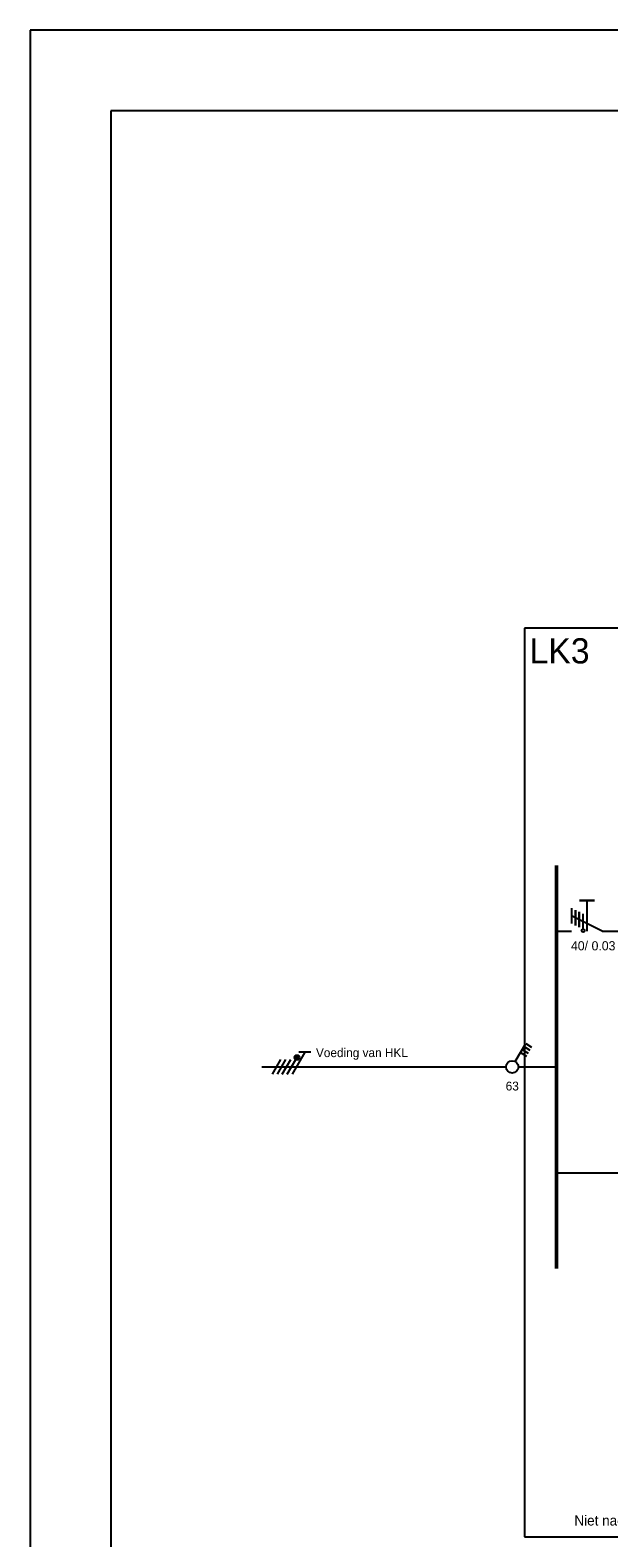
# Model space of a CAD drawing. Extents: x 0 to 85662, y 0 to 29700.
# Tile 2 of 44: x 0 to 7164, y 11031 to 29700. Entities that reach past the tile are written whole.
import ezdxf
from ezdxf.enums import TextEntityAlignment as Align
from ezdxf.lldxf.tags import DXFTag

# ---------------------------------------------------------------- set-up
doc = ezdxf.new("R2010")
doc.units = 0
doc.header["$LTSCALE"] = 100
for name, color, linetype in [('00att025', 2, 'Continuous'), ('00kad025', 2, 'Continuous'), ('00kad070', 5, 'Continuous'), ('BL$2----', 7, 'Continuous'), ('BL$4----', 7, 'Continuous'), ('EL$1----', 3, 'Continuous')]:
    doc.layers.add(name, color=color, linetype=linetype)
doc.styles.add('BURO-012', font='BUROFONT.shx', dxfattribs={"height": 120})
doc.styles.add('BURO-018', font='BUROFONT.shx', dxfattribs={"height": 180})
doc.styles.add('BURO-050', font='BUROFONT.shx', dxfattribs={"height": 500})
tags = doc.linetypes.add('HIDDEN', pattern=[3.75, 2.5, -1.25]).pattern_tags.tags
tags[6:7] = [DXFTag(74, 4), DXFTag(75, 0), DXFTag(340, '0'), DXFTag(46, 1.0), DXFTag(50, 0.0), DXFTag(44, 0.0), DXFTag(45, 0.0)]
tags[4:5] = [DXFTag(74, 4), DXFTag(75, 0), DXFTag(340, '0'), DXFTag(46, 1.0), DXFTag(50, 0.0), DXFTag(44, 0.0), DXFTag(45, 0.0)]

# ---------------------------------------------------------------- blocks, each defined once
blk = doc.blocks.new('A3-HOR')
at = {"layer": '00kad025', "linetype": 'Continuous'}
for p, q in [((420, 297), (0, 297)), ((0, 297), (0, 0))]:
    blk.add_line(p, q, dxfattribs=at)
at = {"layer": '00kad070', "linetype": 'Continuous'}
for p, q in [((10, 287), (10, 10)), ((410, 287), (10, 287))]:
    blk.add_line(p, q, dxfattribs=at)
blk = doc.blocks.new('HS1')
at = {"color": 0, "linetype": 'Continuous'}
for p, q in [((0, -7.67), (0, 0)), ((-4.75, -6.26), (-4.05, -5.05)), ((-4.14, -6.61), (-3.44, -5.4)), ((-3.54, -6.96), (-2.84, -5.75)), ((-2.93, -7.31), (-2.23, -6.1)), ((-1.08, -8.38), (-4.75, -6.26)), ((0, -60), (0, -10.33)), ((-3, -50.02), (-3, -52.52)), ((-3, -51.27), (1.5, -53.87)), ((1.5, -54.87), (-1.5, -53.13)), ((1.5, -55.87), (-1.5, -54.13)), ((1.5, -56.87), (-1.5, -55.13)), ((1.5, -57.87), (-1.5, -56.13))]:
    blk.add_line(p, q, dxfattribs=at)
at = {"color": 0, "linetype": 'Continuous', "const_width": 0.5}
blk.add_lwpolyline([(-1.68, -52.88, 1), (-2.18, -52.88, 1)], format="xyb", close=True, dxfattribs=at)
at = {"color": 0, "linetype": 'Continuous'}
for centre, radius in [((0, -9), 1.25), ((-1.93, -52.88), 0.5)]:
    blk.add_circle(centre, radius, dxfattribs=at)
at = {"color": 0, "linetype": 'Continuous', "style": 'BURO-018'}
blk.add_attdef('E_IS', text='', height=1.8, rotation=90, dxfattribs=at).set_placement((3, -9), align=Align.TOP_CENTER)
blk.add_attdef('E_VOEDING', (-2, -49), '', height=1.8, rotation=90, dxfattribs=at)
at = {"layer": '00att025', "linetype": 'Continuous', "style": 'BURO-018'}
blk.add_attdef('E_LEIDING', text='', height=1.8, rotation=90, dxfattribs=at).set_placement((2, -49), align=Align.TOP_LEFT)
blk = doc.blocks.new('aardlek4p')
at = {"color": 0, "linetype": 'Continuous', "ltscale": 50}
for p, q in [((0, -427), (0, 0)), ((0, -427), (-150, -727)), ((-300, -577), (-75, -577)), ((-150, -577), (0, -577)), ((-225, -727), (-75, -727)), ((-206, -689), (-56, -689)), ((-56, -689), (-206, -689)), ((-188, -652), (-38, -652)), ((-38, -652), (-188, -652)), ((-19, -614), (-169, -614)), ((0, -877), (0, -727))]:
    blk.add_line(p, q, dxfattribs=at)
at = {"color": 0, "linetype": 'Continuous', "ltscale": 50, "const_width": 25}
blk.add_lwpolyline([(-300, -652), (-300, -502)], dxfattribs=at)
blk.add_circle((-3, -614), 15.3)
at = {"color": 1, "linetype": 'Continuous', "ltscale": 50, "style": 'BURO-018'}
blk.add_attdef('E_IAAN', text='', height=90, rotation=90, dxfattribs=at).set_placement((100, -531), align=Align.TOP_LEFT)
blk.add_attdef('E_IAS', text='', height=90, rotation=90, dxfattribs=at).set_placement((100, -566), align=Align.TOP_RIGHT)

msp = doc.modelspace()

# ---------------------------------------------------------------- linework, layer by layer
at = {"layer": 'EL$1----', "color": 1, "linetype": 'HIDDEN'}
for p, q in [((6119, 22295), (6119, 11045)), ((11744, 22295), (6119, 22295)), ((6119, 11045), (11744, 11045))]:
    msp.add_line(p, q, dxfattribs=at)
at = {"layer": 'EL$1----'}
msp.add_line((7619, 15545), (6515, 15545), dxfattribs=at)
at = {"layer": 'EL$1----', "linetype": 'Continuous', "const_width": 44.1}
msp.add_lwpolyline([(6515, 19360), (6515, 14364)], dxfattribs=at)

# ---------------------------------------------------------------- block references
at = {"layer": 'BL$2----', "xscale": 100, "yscale": 100}
msp.add_blockref('A3-HOR', (0, 0), dxfattribs=at)
at = {"layer": 'EL$1----', "linetype": 'Continuous', "xscale": 1.259999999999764, "yscale": 1.259999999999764, "zscale": 1.26, "rotation": 270}
msp.add_blockref('aardlek4p', (7619, 18545), dxfattribs=at).add_auto_attribs({'E_IAAN': '0.03', 'E_IAS': '40/'})
at = {"layer": 'EL$1----', "linetype": 'Continuous'}
ref = msp.add_blockref('HS1', (6515, 16862), dxfattribs=dict(at, xscale=60.75000000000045, yscale=60.75000000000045, zscale=60.75, rotation=270))
ref.add_attrib('E_VOEDING', 'Voeding van HKL', (3538, 16984), dxfattribs={"layer": '0', "color": 1, "linetype": 'Continuous', "height": 109.35, "style": 'BURO-018'})
ref.add_attrib('E_IS', '63', dxfattribs={"layer": '0', "color": 1, "linetype": 'Continuous', "height": 109.3, "style": 'BURO-018'}).set_placement((5968, 16680), align=Align.TOP_CENTER)

# ---------------------------------------------------------------- texts
at = {"layer": 'BL$4----', "color": 1, "style": 'BURO-012'}
msp.add_text('Niet nader aangegeven automaten B-karakteristiek', height=125, dxfattribs=at).set_placement((6737, 11184))
at = {"layer": 'EL$1----', "color": 4, "style": 'BURO-050'}
msp.add_text('LK3', height=312.5, dxfattribs=at).set_placement((6182, 21858))

doc.saveas('drawing.dxf')
